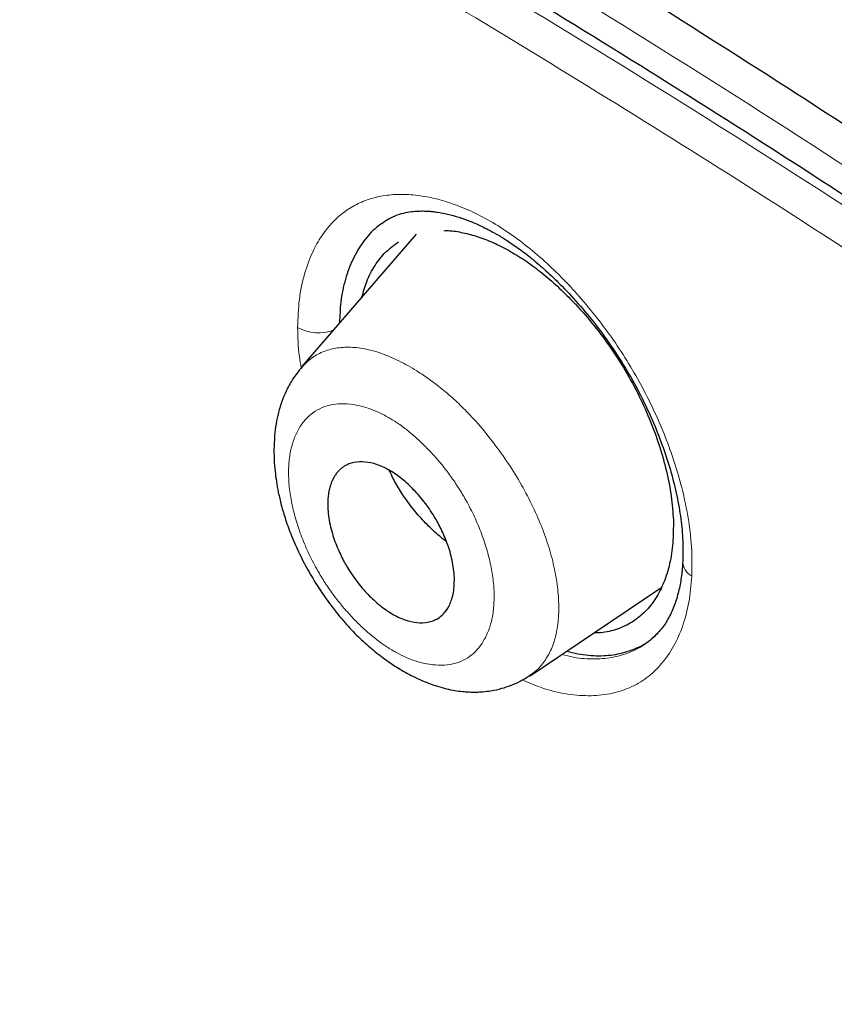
# Model space of a CAD drawing. Header units: millimetres. Extents: x 8 to 830, y 12 to 2106.
# Tile 64 of 256: x 691.43 to 699.73, y 736.4 to 746.43. Entities that reach past the tile are written whole.
import ezdxf

# ---------------------------------------------------------------- set-up
doc = ezdxf.new("R2010")
doc.units = ezdxf.units.MM

msp = doc.modelspace()

# ---------------------------------------------------------------- linework, layer by layer
at = {"color": 7, "linetype": 'Continuous', "lineweight": 30}
for p, q in [((695.47, 744.242), (694.306, 742.891)), ((695.103, 743.993), (695.102, 743.993)), ((695.103, 743.993), (695.102, 743.993)), ((694.304, 742.882), (694.31, 742.888)), ((696.631, 739.742), (697.966, 740.639))]:
    msp.add_line(p, q, dxfattribs=at)
at = {"color": 8, "linetype": 'Continuous', "lineweight": 0}
for centre, radius, start, end in [((694.474, 743.675), 0.44, 241.3459, 291.3668), ((698.36, 740.91), 0.172, 180.5419, 242.4874)]:
    msp.add_arc(centre, radius, start, end, dxfattribs=at)
at = {"color": 7, "linetype": 'Continuous', "lineweight": 30}
for points, knots in [([(734.669, 734.453), (734.494, 734.669), (734.15, 735.094), (733.629, 735.714), (733.12, 736.309), (732.621, 736.877), (732.134, 737.42), (731.659, 737.938), (731.182, 738.45), (730.704, 738.953), (730.227, 739.446), (729.766, 739.914), (729.324, 740.357), (728.864, 740.811), (728.39, 741.273), (727.907, 741.736), (727.455, 742.164), (727.034, 742.558), (726.645, 742.917), (726.29, 743.242), (725.968, 743.534), (725.676, 743.797), (725.421, 744.025), (725.201, 744.22), (725.015, 744.384), (724.855, 744.525), (724.72, 744.644), (724.614, 744.736), (724.535, 744.805), (724.481, 744.852), (724.444, 744.884), (724.416, 744.908), (724.384, 744.937), (724.312, 744.999), (724.191, 745.104), (724.018, 745.254), (723.81, 745.432), (723.569, 745.638), (723.294, 745.872), (722.757, 746.325), (721.96, 746.987), (720.906, 747.843), (719.828, 748.699), (718.808, 749.492), (717.846, 750.224), (716.945, 750.898), (716.024, 751.574), (715.083, 752.251), (714.123, 752.929), (713.144, 753.605), (712.147, 754.279), (711.357, 754.803), (710.778, 755.18), (710.419, 755.413), (710.071, 755.636), (709.744, 755.845), (709.443, 756.036), (709.169, 756.209), (708.92, 756.365), (708.695, 756.505), (708.499, 756.628), (708.329, 756.733), (708.184, 756.822), (708.06, 756.899), (707.957, 756.963), (707.873, 757.014), (707.803, 757.057), (707.722, 757.106), (707.614, 757.172), (707.468, 757.262), (707.287, 757.372), (707.07, 757.504), (706.816, 757.657), (706.526, 757.832), (706.199, 758.028), (705.838, 758.243), (705.441, 758.479), (705.008, 758.734), (704.515, 759.023), (703.976, 759.338), (703.409, 759.668), (702.856, 759.988), (702.32, 760.298), (701.799, 760.597), (701.267, 760.904), (700.723, 761.215), (700.171, 761.529), (699.641, 761.828), (699.147, 762.106), (698.688, 762.362), (698.26, 762.599), (697.842, 762.829), (697.423, 763.058), (696.998, 763.288), (696.516, 763.546), (695.976, 763.832), (695.502, 764.08), (695.142, 764.266), (694.902, 764.389), (694.67, 764.507), (694.465, 764.611), (694.293, 764.697), (694.153, 764.768), (694.033, 764.827), (693.933, 764.877), (693.853, 764.917), (693.785, 764.95), (693.714, 764.985), (693.626, 765.029), (693.512, 765.085), (693.371, 765.154), (693.207, 765.233), (693.031, 765.318), (692.812, 765.424), (692.562, 765.543), (692.287, 765.673), (692.034, 765.791), (691.804, 765.897), (691.598, 765.992), (691.418, 766.074), (691.277, 766.138), (691.166, 766.187), (691.07, 766.231), (690.96, 766.28), (690.829, 766.338), (690.676, 766.406), (690.501, 766.483), (690.199, 766.614), (689.781, 766.793), (689.374, 766.964), (689.09, 767.081), (688.927, 767.147), (688.778, 767.208), (688.649, 767.26), (688.541, 767.303), (688.457, 767.336), (688.389, 767.363), (688.324, 767.389), (688.245, 767.42), (688.149, 767.458), (688.036, 767.502), (687.809, 767.59), (687.491, 767.712), (687.104, 767.857), (686.758, 767.984), (686.442, 768.097), (686.131, 768.207), (685.811, 768.318), (685.473, 768.432), (685.132, 768.545), (684.805, 768.651), (684.503, 768.746), (684.213, 768.835), (683.919, 768.923), (683.608, 769.014), (683.281, 769.106), (683.019, 769.178), (682.826, 769.229), (682.708, 769.26), (682.596, 769.289), (682.485, 769.318), (682.365, 769.348), (682.229, 769.382), (682.081, 769.419), (681.903, 769.461), (681.712, 769.506), (681.515, 769.55), (681.342, 769.588), (681.197, 769.62), (681.076, 769.645), (680.976, 769.665), (680.881, 769.685), (680.778, 769.705), (680.656, 769.729), (680.507, 769.757), (680.333, 769.789), (680.14, 769.823), (679.946, 769.855), (679.73, 769.89), (679.492, 769.925), (679.23, 769.962), (678.97, 769.994), (678.722, 770.023), (678.485, 770.047), (678.247, 770.068), (678.013, 770.085), (677.792, 770.099), (677.587, 770.109), (677.383, 770.117), (677.174, 770.122), (676.955, 770.125), (676.774, 770.124), (676.629, 770.121), (676.529, 770.119), (676.44, 770.116), (676.361, 770.113), (676.282, 770.11), (676.193, 770.105), (676.091, 770.099), (675.943, 770.09), (675.757, 770.075), (675.542, 770.053), (675.338, 770.029), (675.143, 770.002), (674.951, 769.973), (674.759, 769.939), (674.575, 769.903), (674.417, 769.868), (674.288, 769.838), (674.174, 769.81), (674.048, 769.778), (673.912, 769.74), (673.778, 769.701), (673.613, 769.649), (673.416, 769.582), (673.174, 769.492), (672.897, 769.378), (672.68, 769.277), (672.525, 769.2), (672.451, 769.163), (672.358, 769.114), (672.243, 769.052), (672.16, 769.004), (672.115, 768.979)], [0, 0, 0, 0, 0.009169, 0.018067, 0.02665, 0.034921, 0.042906, 0.050616, 0.058058, 0.06594, 0.073503, 0.080747, 0.087675, 0.094289, 0.102254, 0.109715, 0.116678, 0.123144, 0.129118, 0.134507, 0.139424, 0.14387, 0.147846, 0.151054, 0.153874, 0.156308, 0.158356, 0.160018, 0.161108, 0.16193, 0.162485, 0.162778, 0.163191, 0.163958, 0.16606, 0.168676, 0.171804, 0.175445, 0.179597, 0.184254, 0.199731, 0.215545, 0.231702, 0.248211, 0.261426, 0.274917, 0.288713, 0.302817, 0.317229, 0.331946, 0.346964, 0.362277, 0.367737, 0.373233, 0.378571, 0.383533, 0.388119, 0.392259, 0.396038, 0.399455, 0.402511, 0.405019, 0.407218, 0.409108, 0.410689, 0.411962, 0.412928, 0.413903, 0.415642, 0.417874, 0.420636, 0.423929, 0.427835, 0.432291, 0.437297, 0.442851, 0.448953, 0.455601, 0.462797, 0.471734, 0.480515, 0.489034, 0.497295, 0.505309, 0.513081, 0.521929, 0.530437, 0.538605, 0.546431, 0.553302, 0.559885, 0.566245, 0.572701, 0.579292, 0.586019, 0.595106, 0.604433, 0.608163, 0.611929, 0.615672, 0.619037, 0.621549, 0.623744, 0.625624, 0.627186, 0.628433, 0.629411, 0.630371, 0.631748, 0.633541, 0.63575, 0.638377, 0.641249, 0.644024, 0.64871, 0.653052, 0.65705, 0.660702, 0.663981, 0.666828, 0.669241, 0.670697, 0.672099, 0.673837, 0.675927, 0.67837, 0.681164, 0.684278, 0.692862, 0.701201, 0.703925, 0.706613, 0.70905, 0.711145, 0.7129, 0.714315, 0.715198, 0.716205, 0.717489, 0.719051, 0.720889, 0.723005, 0.730099, 0.736449, 0.741994, 0.747131, 0.752084, 0.757353, 0.76303, 0.768894, 0.774379, 0.779422, 0.784055, 0.788966, 0.794248, 0.799799, 0.805545, 0.807651, 0.809659, 0.811568, 0.813385, 0.815385, 0.817713, 0.820364, 0.823021, 0.826849, 0.830253, 0.833232, 0.835851, 0.837812, 0.839535, 0.841046, 0.842788, 0.844916, 0.847406, 0.850608, 0.854064, 0.857562, 0.860865, 0.865493, 0.870182, 0.87484, 0.879361, 0.883494, 0.887593, 0.892135, 0.896125, 0.89963, 0.903236, 0.907268, 0.911045, 0.915147, 0.917167, 0.919058, 0.920698, 0.922086, 0.923406, 0.925056, 0.927016, 0.929046, 0.933299, 0.937294, 0.941021, 0.944613, 0.948187, 0.95172, 0.955348, 0.958514, 0.960531, 0.962617, 0.964885, 0.967585, 0.970207, 0.972362, 0.976719, 0.981066, 0.985597, 0.99175, 0.992733, 0.994011, 0.995649, 0.997645, 1, 1, 1, 1]), ([(745.66, 659.793), (745.764, 660.48), (745.971, 661.845), (745.98, 664.126), (745.839, 666.5), (745.56, 668.959), (745.14, 671.737), (744.556, 674.849), (743.797, 678.294), (742.854, 682.202), (741.733, 686.567), (740.511, 691.367), (739.225, 696.219), (737.786, 701.184), (736.391, 705.441), (735.113, 708.944), (734.037, 711.64), (732.813, 714.414), (731.398, 717.272), (729.843, 720.044), (728.157, 722.696), (726.376, 725.186), (724.413, 727.609), (722.337, 729.916), (720.208, 732.099), (717.695, 734.506), (714.797, 737.084), (711.525, 739.783), (708.262, 742.307), (705.016, 744.673), (701.796, 746.871), (698.615, 748.9), (695.479, 750.78), (692.381, 752.569), (689.295, 754.346), (686.217, 756.051), (683.165, 757.625), (680.16, 759.028), (677.244, 760.204), (675.269, 760.946), (674.312, 761.211), (674.26, 761.225)], [0, 0, 0, 0, 0.023935, 0.047635, 0.071169, 0.094574, 0.117899, 0.148366, 0.178728, 0.20898, 0.250046, 0.291057, 0.332254, 0.37365, 0.415251, 0.436181, 0.457263, 0.478525, 0.500011, 0.521763, 0.540096, 0.558639, 0.577194, 0.595519, 0.613623, 0.631556, 0.658212, 0.684675, 0.711018, 0.737314, 0.763595, 0.789782, 0.815797, 0.841579, 0.86736, 0.893376, 0.919565, 0.94584, 0.972143, 0.998483, 1, 1, 1, 1]), ([(743.45, 659.754), (743.536, 660.303), (743.706, 661.399), (743.755, 663.206), (743.693, 665.094), (743.525, 667.057), (743.274, 669.076), (742.895, 671.534), (742.343, 674.457), (741.591, 677.86), (740.714, 681.472), (739.73, 685.281), (738.696, 689.26), (737.633, 693.26), (736.493, 697.313), (735.227, 701.441), (734.03, 704.96), (732.964, 707.832), (732.094, 710.019), (731.136, 712.244), (730.074, 714.508), (728.887, 716.81), (727.667, 718.948), (726.439, 720.901), (725.24, 722.656), (723.945, 724.39), (722.408, 726.273), (720.622, 728.271), (718.603, 730.357), (716.402, 732.483), (714.029, 734.631), (711.494, 736.787), (708.95, 738.833), (706.405, 740.778), (703.657, 742.781), (700.714, 744.8), (697.589, 746.803), (694.493, 748.666), (691.419, 750.443), (688.356, 752.204), (685.314, 753.882), (682.312, 755.424), (679.564, 756.692), (677.073, 757.715), (674.829, 758.533), (672.65, 759.212), (670.55, 759.73), (668.662, 760.044), (666.993, 760.153), (665.547, 760.068), (664.361, 759.784), (663.429, 759.327), (662.726, 758.745), (662.156, 758.011), (661.664, 757.051), (661.286, 755.835), (661.05, 754.356), (660.959, 752.757), (660.986, 751.069), (661.11, 749.313), (661.377, 746.902), (661.862, 743.795), (662.626, 739.955), (663.522, 736.044), (664.503, 732.091), (665.516, 728.124), (666.494, 724.364), (667.481, 720.778), (668.494, 717.36), (669.615, 713.883), (670.712, 710.777), (671.749, 708.066), (672.685, 705.768), (673.71, 703.433), (674.823, 701.061), (675.666, 699.448), (676.088, 698.641)], [0, 0, 0, 0, 0.011709, 0.0234, 0.035079, 0.046745, 0.058401, 0.070053, 0.08835, 0.106637, 0.124908, 0.145647, 0.166375, 0.187119, 0.207887, 0.228673, 0.249479, 0.259892, 0.270315, 0.28075, 0.291198, 0.301658, 0.31213, 0.319994, 0.327864, 0.335737, 0.343609, 0.354092, 0.364563, 0.37502, 0.38755, 0.400066, 0.41258, 0.425091, 0.437599, 0.45323, 0.468841, 0.484431, 0.499999, 0.515569, 0.531166, 0.546782, 0.562408, 0.574915, 0.587424, 0.599934, 0.612454, 0.624987, 0.635443, 0.645912, 0.656393, 0.664263, 0.672136, 0.680006, 0.687871, 0.698343, 0.708803, 0.71925, 0.729685, 0.740108, 0.750521, 0.771326, 0.792113, 0.81288, 0.833624, 0.854353, 0.875091, 0.892532, 0.909986, 0.927451, 0.944927, 0.955919, 0.966921, 0.977933, 0.988958, 1, 1, 1, 1]), ([(743.45, 659.754), (743.536, 660.303), (743.706, 661.399), (743.755, 663.206), (743.693, 665.094), (743.525, 667.057), (743.274, 669.076), (742.895, 671.534), (742.343, 674.457), (741.591, 677.86), (740.714, 681.472), (739.73, 685.281), (738.696, 689.26), (737.633, 693.26), (736.493, 697.313), (735.227, 701.441), (734.03, 704.96), (732.964, 707.832), (732.094, 710.019), (731.136, 712.244), (730.074, 714.508), (728.887, 716.81), (727.667, 718.948), (726.439, 720.901), (725.24, 722.656), (723.945, 724.39), (722.408, 726.273), (720.622, 728.271), (718.603, 730.357), (716.402, 732.483), (714.029, 734.631), (711.494, 736.787), (708.95, 738.833), (706.405, 740.778), (703.657, 742.781), (700.714, 744.8), (697.589, 746.803), (694.493, 748.666), (691.419, 750.443), (688.356, 752.204), (685.314, 753.882), (682.312, 755.424), (679.564, 756.692), (677.073, 757.715), (674.829, 758.533), (672.65, 759.212), (670.55, 759.73), (668.662, 760.044), (666.993, 760.153), (665.547, 760.068), (664.361, 759.784), (663.429, 759.327), (662.726, 758.745), (662.156, 758.011), (661.664, 757.051), (661.286, 755.835), (661.05, 754.356), (660.959, 752.757), (660.986, 751.069), (661.11, 749.313), (661.377, 746.902), (661.862, 743.795), (662.626, 739.955), (663.522, 736.044), (664.503, 732.091), (665.516, 728.124), (666.494, 724.364), (667.481, 720.778), (668.494, 717.36), (669.615, 713.883), (670.712, 710.777), (671.749, 708.066), (672.685, 705.768), (673.71, 703.433), (674.823, 701.061), (675.666, 699.448), (676.088, 698.641)], [0, 0, 0, 0, 0.011709, 0.0234, 0.035079, 0.046745, 0.058401, 0.070053, 0.08835, 0.106637, 0.124908, 0.145647, 0.166375, 0.187119, 0.207887, 0.228673, 0.249479, 0.259892, 0.270315, 0.28075, 0.291198, 0.301658, 0.31213, 0.319994, 0.327864, 0.335737, 0.343609, 0.354092, 0.364563, 0.37502, 0.38755, 0.400066, 0.41258, 0.425091, 0.437599, 0.45323, 0.468841, 0.484431, 0.499999, 0.515569, 0.531166, 0.546782, 0.562408, 0.574915, 0.587424, 0.599934, 0.612454, 0.624987, 0.635443, 0.645912, 0.656393, 0.664263, 0.672136, 0.680006, 0.687871, 0.698343, 0.708803, 0.71925, 0.729685, 0.740108, 0.750521, 0.771326, 0.792113, 0.81288, 0.833624, 0.854353, 0.875091, 0.892532, 0.909986, 0.927451, 0.944927, 0.955919, 0.966921, 0.977933, 0.988958, 1, 1, 1, 1]), ([(742.571, 660.024), (742.702, 660.656), (742.964, 661.919), (743.037, 664.065), (742.952, 666.326), (742.716, 668.694), (742.334, 671.384), (741.782, 674.409), (741.053, 677.773), (740.132, 681.615), (739.022, 685.93), (737.808, 690.683), (736.538, 695.476), (735.118, 700.36), (733.745, 704.541), (732.485, 707.966), (731.426, 710.584), (730.23, 713.25), (728.864, 715.969), (727.38, 718.581), (725.796, 721.051), (724.143, 723.35), (722.332, 725.59), (720.407, 727.748), (718.409, 729.809), (716.02, 732.109), (713.243, 734.595), (710.095, 737.206), (706.949, 739.656), (703.805, 741.957), (700.673, 744.106), (697.565, 746.096), (694.484, 747.945), (692.448, 749.121), (691.43, 749.71)], [0, 0, 0, 0, 0.027961, 0.055896, 0.083926, 0.111994, 0.13998, 0.176562, 0.213145, 0.249758, 0.299733, 0.349715, 0.399667, 0.449587, 0.499558, 0.524633, 0.549704, 0.574672, 0.599627, 0.624766, 0.645672, 0.666497, 0.687479, 0.708392, 0.729201, 0.750078, 0.781476, 0.812638, 0.843742, 0.874921, 0.906237, 0.937548, 0.968776, 1, 1, 1, 1]), ([(695.167, 744.383), (695.196, 744.399), (695.252, 744.43), (695.339, 744.457), (695.419, 744.471), (695.49, 744.477), (695.55, 744.477), (695.599, 744.475), (695.644, 744.47), (695.706, 744.463), (695.793, 744.446), (695.903, 744.416), (696.007, 744.379), (696.09, 744.344), (696.16, 744.311), (696.23, 744.275), (696.315, 744.228), (696.417, 744.164), (696.536, 744.081), (696.67, 743.977), (696.813, 743.852), (696.974, 743.696), (697.147, 743.509), (697.325, 743.29), (697.49, 743.058), (697.642, 742.817), (697.776, 742.569), (697.892, 742.319), (697.99, 742.067), (698.07, 741.818), (698.13, 741.575), (698.171, 741.34), (698.192, 741.115), (698.19, 740.977), (698.188, 740.908)], [0, 0, 0, 0, 0.036531, 0.068581, 0.096156, 0.119207, 0.137682, 0.151534, 0.163123, 0.175414, 0.202128, 0.231652, 0.258176, 0.277718, 0.291191, 0.306547, 0.325576, 0.348295, 0.374737, 0.404944, 0.438257, 0.471879, 0.51667, 0.561353, 0.605845, 0.650084, 0.694073, 0.737932, 0.781722, 0.825544, 0.869348, 0.913063, 0.956627, 1, 1, 1, 1]), ([(695.167, 744.383), (695.196, 744.399), (695.252, 744.43), (695.339, 744.457), (695.419, 744.471), (695.49, 744.477), (695.55, 744.477), (695.599, 744.475), (695.644, 744.47), (695.706, 744.463), (695.793, 744.446), (695.903, 744.416), (696.007, 744.379), (696.09, 744.344), (696.16, 744.311), (696.23, 744.275), (696.315, 744.228), (696.417, 744.164), (696.536, 744.081), (696.67, 743.977), (696.813, 743.852), (696.974, 743.696), (697.147, 743.509), (697.325, 743.29), (697.49, 743.058), (697.642, 742.817), (697.776, 742.569), (697.892, 742.319), (697.99, 742.067), (698.07, 741.818), (698.13, 741.575), (698.171, 741.34), (698.192, 741.115), (698.19, 740.977), (698.188, 740.908)], [0, 0, 0, 0, 0.036531, 0.068581, 0.096156, 0.119207, 0.137682, 0.151534, 0.163123, 0.175414, 0.202128, 0.231652, 0.258176, 0.277718, 0.291191, 0.306547, 0.325576, 0.348295, 0.374737, 0.404944, 0.438257, 0.471879, 0.51667, 0.561353, 0.605845, 0.650084, 0.694073, 0.737932, 0.781722, 0.825544, 0.869348, 0.913063, 0.956627, 1, 1, 1, 1]), ([(695.204, 744.401), (695.156, 744.373), (695.055, 744.311), (694.93, 744.169), (694.823, 743.993), (694.746, 743.785), (694.698, 743.567), (694.693, 743.408), (694.69, 743.337)], [0, 0, 0, 0, 0.152193, 0.327616, 0.503723, 0.679975, 0.855818, 1, 1, 1, 1]), ([(695.204, 744.401), (695.156, 744.373), (695.055, 744.311), (694.93, 744.169), (694.823, 743.993), (694.746, 743.785), (694.698, 743.567), (694.693, 743.408), (694.69, 743.337)], [0, 0, 0, 0, 0.152193, 0.327616, 0.503723, 0.679975, 0.855818, 1, 1, 1, 1]), ([(695.753, 744.276), (695.769, 744.277), (695.831, 744.279), (695.948, 744.257), (696.101, 744.218), (696.258, 744.156), (696.417, 744.076), (696.577, 743.978), (696.736, 743.862), (696.892, 743.729), (697.062, 743.565), (697.241, 743.367), (697.422, 743.133), (697.585, 742.885), (697.729, 742.626), (697.851, 742.36), (697.95, 742.092), (698.025, 741.827), (698.076, 741.568), (698.086, 741.407), (698.092, 741.326)], [0, 0, 0, 0, 0.01646, 0.066196, 0.115212, 0.164056, 0.213284, 0.262371, 0.311166, 0.36022, 0.410065, 0.476053, 0.541225, 0.606738, 0.671547, 0.736727, 0.803365, 0.869059, 0.93425, 1, 1, 1, 1]), ([(695.753, 744.276), (695.769, 744.277), (695.831, 744.279), (695.948, 744.257), (696.101, 744.218), (696.258, 744.156), (696.417, 744.076), (696.577, 743.978), (696.736, 743.862), (696.892, 743.729), (697.062, 743.565), (697.241, 743.367), (697.422, 743.133), (697.585, 742.885), (697.729, 742.626), (697.851, 742.36), (697.95, 742.092), (698.025, 741.827), (698.076, 741.568), (698.086, 741.407), (698.092, 741.326)], [0, 0, 0, 0, 0.01646, 0.066196, 0.115212, 0.164056, 0.213284, 0.262371, 0.311166, 0.36022, 0.410065, 0.476053, 0.541225, 0.606738, 0.671547, 0.736727, 0.803365, 0.869059, 0.93425, 1, 1, 1, 1]), ([(694.918, 743.601), (694.933, 743.654), (694.966, 743.772), (695.048, 743.925), (695.155, 744.064), (695.245, 744.13), (695.29, 744.162)], [0, 0, 0, 0, 0.214905, 0.479736, 0.740453, 1, 1, 1, 1]), ([(694.918, 743.601), (694.933, 743.654), (694.966, 743.772), (695.048, 743.925), (695.155, 744.064), (695.245, 744.13), (695.29, 744.162)], [0, 0, 0, 0, 0.214905, 0.479736, 0.740453, 1, 1, 1, 1]), ([(694.304, 742.885), (694.272, 742.845), (694.213, 742.771), (694.148, 742.651), (694.105, 742.546), (694.072, 742.443), (694.047, 742.337), (694.029, 742.214), (694.021, 742.083), (694.022, 741.951), (694.031, 741.83), (694.046, 741.719), (694.066, 741.605), (694.097, 741.475), (694.14, 741.327), (694.202, 741.16), (694.281, 740.981), (694.375, 740.802), (694.478, 740.634), (694.594, 740.467), (694.721, 740.307), (694.859, 740.158), (694.996, 740.032), (695.133, 739.923), (695.274, 739.827), (695.427, 739.739), (695.598, 739.662), (695.775, 739.607), (695.91, 739.584), (696, 739.577), (696.051, 739.576), (696.1, 739.576), (696.161, 739.58), (696.243, 739.59), (696.338, 739.611), (696.438, 739.644), (696.535, 739.687), (696.598, 739.726), (696.631, 739.747)], [0, 0, 0, 0, 0.035466, 0.065369, 0.089729, 0.108569, 0.133318, 0.158922, 0.188231, 0.216275, 0.240347, 0.260898, 0.283209, 0.309027, 0.338335, 0.371233, 0.407831, 0.445112, 0.480298, 0.513344, 0.554044, 0.590958, 0.625021, 0.658408, 0.691277, 0.725721, 0.764587, 0.805514, 0.842234, 0.854624, 0.865883, 0.876017, 0.886688, 0.904098, 0.928845, 0.949401, 0.973146, 1, 1, 1, 1]), ([(695.86, 740.742), (695.86, 740.711), (695.86, 740.652), (695.849, 740.574), (695.831, 740.509), (695.801, 740.439), (695.756, 740.376), (695.706, 740.334), (695.669, 740.314), (695.644, 740.303), (695.618, 740.295), (695.566, 740.282), (695.482, 740.279), (695.363, 740.305), (695.24, 740.36), (695.116, 740.443), (694.994, 740.552), (694.876, 740.685), (694.793, 740.805), (694.739, 740.899), (694.705, 740.964), (694.673, 741.035), (694.642, 741.112), (694.615, 741.195), (694.592, 741.282), (694.576, 741.373), (694.569, 741.457), (694.569, 741.53), (694.575, 741.587), (694.584, 741.638), (694.596, 741.679), (694.61, 741.717), (694.625, 741.751), (694.644, 741.783), (694.665, 741.812), (694.688, 741.837), (694.712, 741.859), (694.744, 741.881), (694.785, 741.901), (694.854, 741.921), (694.947, 741.925), (695.066, 741.899), (695.189, 741.845), (695.313, 741.761), (695.436, 741.652), (695.554, 741.518), (695.637, 741.398), (695.692, 741.302), (695.726, 741.236), (695.759, 741.164), (695.801, 741.057), (695.834, 740.944), (695.854, 740.829), (695.858, 740.772), (695.86, 740.742)], [0, 0, 0, 0, 0.020526, 0.039689, 0.057371, 0.073659, 0.102297, 0.125311, 0.133716, 0.142077, 0.150358, 0.158524, 0.190269, 0.220869, 0.25027, 0.280175, 0.311013, 0.342571, 0.375164, 0.386809, 0.399612, 0.413638, 0.428719, 0.44487, 0.462256, 0.480732, 0.500228, 0.515992, 0.529646, 0.541099, 0.554293, 0.562754, 0.573971, 0.58485, 0.595374, 0.605603, 0.615566, 0.625277, 0.641855, 0.658054, 0.689833, 0.720446, 0.750213, 0.780068, 0.8109, 0.842606, 0.875081, 0.887287, 0.900507, 0.914623, 0.929688, 0.962917, 0.980912, 1, 1, 1, 1]), ([(695.78, 741.107), (695.751, 741.13), (695.679, 741.187), (695.566, 741.296), (695.448, 741.429), (695.344, 741.569), (695.257, 741.706), (695.217, 741.793), (695.197, 741.834)], [0, 0, 0, 0, 0.121026, 0.300204, 0.478219, 0.657354, 0.835451, 1, 1, 1, 1]), ([(698.092, 741.326), (698.092, 741.248), (698.092, 741.092), (698.058, 740.881), (697.999, 740.69), (697.915, 740.525), (697.806, 740.389), (697.675, 740.284), (697.522, 740.213), (697.391, 740.179), (697.306, 740.18), (697.284, 740.18)], [0, 0, 0, 0, 0.119466, 0.238863, 0.360205, 0.481093, 0.600133, 0.719349, 0.83865, 0.957679, 1, 1, 1, 1]), ([(698.092, 741.326), (698.092, 741.248), (698.092, 741.092), (698.058, 740.881), (697.999, 740.69), (697.915, 740.525), (697.806, 740.389), (697.675, 740.284), (697.522, 740.213), (697.391, 740.179), (697.306, 740.18), (697.284, 740.18)], [0, 0, 0, 0, 0.119466, 0.238863, 0.360205, 0.481093, 0.600133, 0.719349, 0.83865, 0.957679, 1, 1, 1, 1]), ([(698.188, 740.908), (698.184, 740.859), (698.177, 740.756), (698.15, 740.614), (698.111, 740.475), (698.055, 740.346), (697.983, 740.226), (697.919, 740.163), (697.887, 740.13)], [0, 0, 0, 0, 0.1423447, 0.2946344, 0.4566612, 0.6282484, 0.8093237, 1, 1, 1, 1]), ([(698.188, 740.908), (698.184, 740.859), (698.177, 740.756), (698.15, 740.614), (698.111, 740.475), (698.055, 740.346), (697.983, 740.226), (697.919, 740.163), (697.887, 740.13)], [0, 0, 0, 0, 0.1423447, 0.2946344, 0.4566612, 0.6282484, 0.8093237, 1, 1, 1, 1]), ([(697.005, 739.993), (697.043, 739.983), (697.156, 739.955), (697.333, 739.941), (697.531, 739.957), (697.707, 740.016), (697.825, 740.075), (697.876, 740.124), (697.882, 740.13)], [0, 0, 0, 0, 0.111198, 0.32689, 0.540106, 0.754353, 0.967452, 1, 1, 1, 1]), ([(697.005, 739.993), (697.043, 739.983), (697.156, 739.955), (697.333, 739.941), (697.531, 739.957), (697.707, 740.016), (697.825, 740.075), (697.876, 740.124), (697.882, 740.13)], [0, 0, 0, 0, 0.111198, 0.32689, 0.540106, 0.754353, 0.967452, 1, 1, 1, 1])]:
    msp.add_open_spline(points, degree=3, knots=knots, dxfattribs=at)
at = {"color": 8, "linetype": 'Continuous', "lineweight": 0}
for points, knots in [([(684.221, 766.667), (684.577, 766.537), (685.5, 766.199), (687.023, 765.574), (688.783, 764.801), (690.57, 763.958), (692.367, 763.058), (694.17, 762.108), (695.974, 761.121), (697.785, 760.1), (699.61, 759.051), (701.446, 757.986), (703.295, 756.893), (705.15, 755.766), (707.015, 754.594), (708.877, 753.378), (710.738, 752.115), (712.594, 750.804), (714.454, 749.437), (716.166, 748.131), (717.726, 746.901), (719.135, 745.759), (720.542, 744.584), (721.944, 743.376), (723.339, 742.133), (724.611, 740.962), (725.759, 739.87), (726.785, 738.867), (727.8, 737.842), (728.803, 736.795), (729.79, 735.727), (730.759, 734.638), (731.708, 733.532), (732.318, 732.78), (732.622, 732.404)], [0, 0, 0, 0, 0.023776, 0.061633, 0.099491, 0.13735, 0.17521, 0.212393, 0.249579, 0.286762, 0.323947, 0.361807, 0.399667, 0.437529, 0.475387, 0.513247, 0.550431, 0.587612, 0.624796, 0.661979, 0.690147, 0.718317, 0.746488, 0.774656, 0.802824, 0.830992, 0.852119, 0.873245, 0.894373, 0.915499, 0.936624, 0.95775, 0.978876, 1, 1, 1, 1]), ([(684.221, 766.667), (684.577, 766.537), (685.5, 766.199), (687.023, 765.574), (688.783, 764.801), (690.57, 763.958), (692.367, 763.058), (694.17, 762.108), (695.974, 761.121), (697.785, 760.1), (699.61, 759.051), (701.446, 757.986), (703.295, 756.893), (705.15, 755.766), (707.015, 754.594), (708.877, 753.378), (710.738, 752.115), (712.594, 750.804), (714.454, 749.437), (716.166, 748.131), (717.726, 746.901), (719.135, 745.759), (720.542, 744.584), (721.944, 743.376), (723.339, 742.133), (724.611, 740.962), (725.759, 739.87), (726.785, 738.867), (727.8, 737.842), (728.803, 736.795), (729.79, 735.727), (730.759, 734.638), (731.708, 733.532), (732.318, 732.78), (732.622, 732.404)], [0, 0, 0, 0, 0.023776, 0.061633, 0.099491, 0.13735, 0.17521, 0.212393, 0.249579, 0.286762, 0.323947, 0.361807, 0.399667, 0.437529, 0.475387, 0.513247, 0.550431, 0.587612, 0.624796, 0.661979, 0.690147, 0.718317, 0.746488, 0.774656, 0.802824, 0.830992, 0.852119, 0.873245, 0.894373, 0.915499, 0.936624, 0.95775, 0.978876, 1, 1, 1, 1]), ([(691.438, 749.168), (690.433, 749.746), (688.423, 750.902), (685.442, 752.556), (682.506, 754.067), (679.82, 755.313), (677.381, 756.322), (675.179, 757.129), (673.043, 757.802), (670.989, 758.317), (669.147, 758.625), (667.518, 758.734), (666.111, 758.648), (664.859, 758.34), (663.805, 757.761), (662.983, 756.891), (662.382, 755.775), (661.985, 754.461), (661.759, 752.992), (661.677, 751.404), (661.71, 749.73), (661.839, 747.989), (662.116, 745.584), (662.614, 742.469), (663.321, 738.929), (663.864, 736.621), (664.098, 735.624)], [0, 0, 0, 0, 0.050601, 0.101096, 0.151486, 0.201884, 0.242364, 0.282999, 0.323672, 0.364183, 0.404677, 0.438641, 0.472613, 0.506371, 0.540085, 0.57417, 0.608221, 0.642165, 0.676186, 0.710189, 0.744049, 0.777825, 0.811587, 0.879744, 0.948029, 1, 1, 1, 1]), ([(691.438, 749.168), (690.433, 749.746), (688.423, 750.902), (685.442, 752.556), (682.506, 754.067), (679.82, 755.313), (677.381, 756.322), (675.179, 757.129), (673.043, 757.802), (670.989, 758.317), (669.147, 758.625), (667.518, 758.734), (666.111, 758.648), (664.859, 758.34), (663.805, 757.761), (662.983, 756.891), (662.382, 755.775), (661.985, 754.461), (661.759, 752.992), (661.677, 751.404), (661.71, 749.73), (661.839, 747.989), (662.116, 745.584), (662.614, 742.469), (663.321, 738.929), (663.864, 736.621), (664.098, 735.624)], [0, 0, 0, 0, 0.050601, 0.101096, 0.151486, 0.201884, 0.242364, 0.282999, 0.323672, 0.364183, 0.404677, 0.438641, 0.472613, 0.506371, 0.540085, 0.57417, 0.608221, 0.642165, 0.676186, 0.710189, 0.744049, 0.777825, 0.811587, 0.879744, 0.948029, 1, 1, 1, 1]), ([(691.426, 750.019), (692.789, 749.23), (695.507, 747.658), (699.622, 745.116), (703.422, 742.536), (706.901, 739.991), (710.058, 737.534), (713.23, 734.903), (716.035, 732.391), (718.45, 730.065), (720.475, 727.978), (722.427, 725.797), (724.259, 723.53), (725.941, 721.208), (727.558, 718.711), (729.071, 716.07), (730.464, 713.319), (731.686, 710.62), (732.768, 707.973), (734.049, 704.52), (735.442, 700.313), (736.879, 695.4), (738.162, 690.579), (739.385, 685.797), (740.581, 681.137), (741.638, 676.658), (742.498, 672.408), (743.028, 668.889), (743.294, 666.061), (743.367, 663.87), (743.293, 661.779), (743.042, 660.54), (742.916, 659.918)], [0, 0, 0, 0, 0.041621, 0.083027, 0.124254, 0.155187, 0.186259, 0.217684, 0.249258, 0.270278, 0.291311, 0.312423, 0.333508, 0.354515, 0.375614, 0.400882, 0.426039, 0.451271, 0.476543, 0.501735, 0.551843, 0.601883, 0.651941, 0.702019, 0.752119, 0.798831, 0.845298, 0.891449, 0.918531, 0.94558, 0.97268, 1, 1, 1, 1]), ([(691.594, 749.498), (692.938, 748.719), (695.625, 747.162), (699.708, 744.651), (703.498, 742.096), (706.974, 739.56), (710.12, 737.12), (713.261, 734.523), (716.031, 732.052), (718.419, 729.761), (720.421, 727.701), (722.345, 725.551), (724.153, 723.307), (725.799, 720.998), (727.375, 718.514), (728.843, 715.893), (730.189, 713.168), (731.363, 710.503), (732.399, 707.9), (733.672, 704.377), (735.086, 699.987), (736.561, 694.792), (737.882, 689.697), (739.18, 684.639), (740.454, 679.614), (741.564, 674.691), (742.285, 670.597), (742.677, 667.303), (742.813, 664.767), (742.766, 662.353), (742.465, 660.947), (742.314, 660.241)], [0, 0, 0, 0, 0.041423, 0.082782, 0.124134, 0.155297, 0.186603, 0.217844, 0.249056, 0.270029, 0.291034, 0.311941, 0.332858, 0.353998, 0.375089, 0.400281, 0.425487, 0.450587, 0.47556, 0.500487, 0.55394, 0.60745, 0.660879, 0.714259, 0.767673, 0.821184, 0.87479, 0.906052, 0.937244, 0.968478, 1, 1, 1, 1]), ([(691.594, 749.498), (692.938, 748.719), (695.625, 747.162), (699.708, 744.651), (703.498, 742.096), (706.974, 739.56), (710.12, 737.12), (713.261, 734.523), (716.031, 732.052), (718.419, 729.761), (720.421, 727.701), (722.345, 725.551), (724.153, 723.307), (725.799, 720.998), (727.375, 718.514), (728.843, 715.893), (730.189, 713.168), (731.363, 710.503), (732.399, 707.9), (733.672, 704.377), (735.086, 699.987), (736.561, 694.792), (737.882, 689.697), (739.18, 684.639), (740.454, 679.614), (741.564, 674.691), (742.285, 670.597), (742.677, 667.303), (742.813, 664.767), (742.766, 662.353), (742.465, 660.947), (742.314, 660.241)], [0, 0, 0, 0, 0.041423, 0.082782, 0.124134, 0.155297, 0.186603, 0.217844, 0.249056, 0.270029, 0.291034, 0.311941, 0.332858, 0.353998, 0.375089, 0.400281, 0.425487, 0.450587, 0.47556, 0.500487, 0.55394, 0.60745, 0.660879, 0.714259, 0.767673, 0.821184, 0.87479, 0.906052, 0.937244, 0.968478, 1, 1, 1, 1]), ([(741.95, 660.218), (742.077, 660.775), (742.329, 661.886), (742.436, 663.758), (742.41, 665.721), (742.253, 667.777), (741.936, 670.378), (741.403, 673.56), (740.607, 677.344), (739.685, 681.207), (738.686, 685.12), (737.677, 689.052), (736.658, 693.004), (735.567, 697.006), (734.36, 701.078), (733.219, 704.546), (732.201, 707.369), (731.364, 709.519), (730.437, 711.71), (729.406, 713.941), (728.248, 716.208), (727.054, 718.312), (725.85, 720.234), (724.673, 721.959), (723.403, 723.658), (721.904, 725.495), (720.156, 727.448), (718.17, 729.493), (716, 731.577), (713.664, 733.681), (711.169, 735.793), (708.661, 737.8), (706.154, 739.712), (703.454, 741.67), (700.567, 743.64), (697.501, 745.594), (694.458, 747.418), (692.446, 748.584), (691.438, 749.168)], [0, 0, 0, 0, 0.025187, 0.050179, 0.075123, 0.100094, 0.125136, 0.166903, 0.208626, 0.250313, 0.291969, 0.333625, 0.37529, 0.416998, 0.458703, 0.500331, 0.521117, 0.541911, 0.562756, 0.58369, 0.604635, 0.625533, 0.64124, 0.657021, 0.672697, 0.688253, 0.709036, 0.729951, 0.750861, 0.775791, 0.800731, 0.825772, 0.850789, 0.87571, 0.906738, 0.93776, 0.968848, 1, 1, 1, 1]), ([(741.95, 660.218), (742.077, 660.775), (742.329, 661.886), (742.436, 663.758), (742.41, 665.721), (742.253, 667.777), (741.936, 670.378), (741.403, 673.56), (740.607, 677.344), (739.685, 681.207), (738.686, 685.12), (737.677, 689.052), (736.658, 693.004), (735.567, 697.006), (734.36, 701.078), (733.219, 704.546), (732.201, 707.369), (731.364, 709.519), (730.437, 711.71), (729.406, 713.941), (728.248, 716.208), (727.054, 718.312), (725.85, 720.234), (724.673, 721.959), (723.403, 723.658), (721.904, 725.495), (720.156, 727.448), (718.17, 729.493), (716, 731.577), (713.664, 733.681), (711.169, 735.793), (708.661, 737.8), (706.154, 739.712), (703.454, 741.67), (700.567, 743.64), (697.501, 745.594), (694.458, 747.418), (692.446, 748.584), (691.438, 749.168)], [0, 0, 0, 0, 0.025187, 0.050179, 0.075123, 0.100094, 0.125136, 0.166903, 0.208626, 0.250313, 0.291969, 0.333625, 0.37529, 0.416998, 0.458703, 0.500331, 0.521117, 0.541911, 0.562756, 0.58369, 0.604635, 0.625533, 0.64124, 0.657021, 0.672697, 0.688253, 0.709036, 0.729951, 0.750861, 0.775791, 0.800731, 0.825772, 0.850789, 0.87571, 0.906738, 0.93776, 0.968848, 1, 1, 1, 1]), ([(694.263, 743.289), (694.266, 743.386), (694.273, 743.58), (694.328, 743.84), (694.407, 744.052), (694.502, 744.221), (694.605, 744.352), (694.724, 744.462), (694.859, 744.547), (695.009, 744.607), (695.173, 744.641), (695.348, 744.65), (695.532, 744.633), (695.725, 744.591), (695.922, 744.524), (696.124, 744.433), (696.327, 744.316), (696.53, 744.175), (696.73, 744.013), (696.925, 743.831), (697.113, 743.632), (697.293, 743.419), (697.462, 743.192), (697.62, 742.956), (697.762, 742.711), (697.889, 742.46), (698, 742.207), (698.093, 741.953), (698.178, 741.672), (698.244, 741.37), (698.285, 741.051), (698.282, 740.856), (698.28, 740.758)], [0, 0, 0, 0, 0.041601, 0.083307, 0.125072, 0.156397, 0.187676, 0.218887, 0.250029, 0.28116, 0.312338, 0.343562, 0.374816, 0.406078, 0.437331, 0.468573, 0.499831, 0.531099, 0.562368, 0.593661, 0.624977, 0.656299, 0.687606, 0.718884, 0.750135, 0.78136, 0.812573, 0.843797, 0.875037, 0.916692, 0.958344, 1, 1, 1, 1]), ([(694.263, 743.289), (694.266, 743.386), (694.273, 743.58), (694.328, 743.84), (694.407, 744.052), (694.502, 744.221), (694.605, 744.352), (694.724, 744.462), (694.859, 744.547), (695.009, 744.607), (695.173, 744.641), (695.348, 744.65), (695.532, 744.633), (695.725, 744.591), (695.922, 744.524), (696.124, 744.433), (696.327, 744.316), (696.53, 744.175), (696.73, 744.013), (696.925, 743.831), (697.113, 743.632), (697.293, 743.419), (697.462, 743.192), (697.62, 742.956), (697.762, 742.711), (697.889, 742.46), (698, 742.207), (698.093, 741.953), (698.178, 741.672), (698.244, 741.37), (698.285, 741.051), (698.282, 740.856), (698.28, 740.758)], [0, 0, 0, 0, 0.041601, 0.083307, 0.125072, 0.156397, 0.187676, 0.218887, 0.250029, 0.28116, 0.312338, 0.343562, 0.374816, 0.406078, 0.437331, 0.468573, 0.499831, 0.531099, 0.562368, 0.593661, 0.624977, 0.656299, 0.687606, 0.718884, 0.750135, 0.78136, 0.812573, 0.843797, 0.875037, 0.916692, 0.958344, 1, 1, 1, 1]), ([(694.299, 742.879), (694.292, 742.918), (694.268, 743.06), (694.265, 743.192), (694.263, 743.289)], [0, 0, 0, 0, 0.27146, 1, 1, 1, 1]), ([(694.299, 742.879), (694.292, 742.918), (694.268, 743.06), (694.265, 743.192), (694.263, 743.289)], [0, 0, 0, 0, 0.27146, 1, 1, 1, 1]), ([(694.31, 742.888), (694.334, 742.915), (694.39, 742.975), (694.5, 743.038), (694.632, 743.081), (694.781, 743.094), (694.942, 743.078), (695.114, 743.031), (695.294, 742.954), (695.463, 742.86), (695.617, 742.756), (695.754, 742.65), (695.888, 742.532), (696.033, 742.387), (696.185, 742.214), (696.34, 742.01), (696.482, 741.796), (696.608, 741.575), (696.715, 741.35), (696.802, 741.126), (696.866, 740.908), (696.907, 740.697), (696.927, 740.497), (696.923, 740.311), (696.896, 740.143), (696.845, 739.995), (696.77, 739.873), (696.697, 739.79), (696.642, 739.758), (696.627, 739.749)], [0, 0, 0, 0, 0.031278, 0.07101, 0.110644, 0.150135, 0.189532, 0.229159, 0.269011, 0.308952, 0.338875, 0.368692, 0.398358, 0.427906, 0.467412, 0.50708, 0.546852, 0.586649, 0.626415, 0.666141, 0.705825, 0.745508, 0.7852, 0.824892, 0.864592, 0.90435, 0.944252, 0.984293, 1, 1, 1, 1]), ([(694.17, 741.835), (694.171, 741.784), (694.172, 741.682), (694.198, 741.517), (694.238, 741.347), (694.296, 741.174), (694.368, 741), (694.448, 740.844), (694.53, 740.706), (694.611, 740.587), (694.699, 740.472), (694.793, 740.364), (694.891, 740.263), (694.991, 740.171), (695.094, 740.089), (695.197, 740.019), (695.3, 739.96), (695.403, 739.913), (695.505, 739.879), (695.615, 739.855), (695.73, 739.847), (695.846, 739.86), (695.952, 739.896), (696.043, 739.955), (696.12, 740.034), (696.182, 740.134), (696.228, 740.25), (696.257, 740.381), (696.268, 740.526), (696.262, 740.681), (696.238, 740.845), (696.197, 741.015), (696.139, 741.189), (696.067, 741.362), (695.987, 741.519), (695.904, 741.657), (695.823, 741.777), (695.735, 741.891), (695.642, 741.999), (695.545, 742.099), (695.445, 742.191), (695.343, 742.274), (695.239, 742.345), (695.136, 742.404), (695.033, 742.451), (694.932, 742.485), (694.822, 742.509), (694.706, 742.517), (694.59, 742.503), (694.486, 742.467), (694.394, 742.408), (694.317, 742.328), (694.255, 742.229), (694.209, 742.112), (694.178, 741.981), (694.173, 741.884), (694.17, 741.835)], [0, 0, 0, 0, 0.020679, 0.041596, 0.062399, 0.083258, 0.104226, 0.124858, 0.140483, 0.155993, 0.17155, 0.187312, 0.2032, 0.218813, 0.234306, 0.249834, 0.265323, 0.2808, 0.296428, 0.312367, 0.333166, 0.354116, 0.374891, 0.39559, 0.416535, 0.437409, 0.458436, 0.479215, 0.500086, 0.520854, 0.541574, 0.56259, 0.583394, 0.604307, 0.625066, 0.640594, 0.656271, 0.671872, 0.687502, 0.703158, 0.718799, 0.734538, 0.749991, 0.765556, 0.781042, 0.796626, 0.81248, 0.833469, 0.854191, 0.875016, 0.895636, 0.916348, 0.937507, 0.95828, 0.979221, 1, 1, 1, 1]), ([(698.28, 740.758), (698.273, 740.667), (698.257, 740.487), (698.192, 740.248), (698.1, 740.038), (697.977, 739.86), (697.827, 739.717), (697.65, 739.614), (697.449, 739.552), (697.227, 739.532), (696.989, 739.555), (696.763, 739.609), (696.614, 739.673), (696.552, 739.7)], [0, 0, 0, 0, 0.0936237, 0.18693, 0.2800263, 0.3730011, 0.4659807, 0.5591852, 0.6525875, 0.7459816, 0.8393298, 0.932546, 1, 1, 1, 1]), ([(698.28, 740.758), (698.273, 740.667), (698.257, 740.487), (698.192, 740.248), (698.1, 740.038), (697.977, 739.86), (697.827, 739.717), (697.65, 739.614), (697.449, 739.552), (697.227, 739.532), (696.989, 739.555), (696.763, 739.609), (696.614, 739.673), (696.552, 739.7)], [0, 0, 0, 0, 0.0936237, 0.18693, 0.2800263, 0.3730011, 0.4659807, 0.5591852, 0.6525875, 0.7459816, 0.8393298, 0.932546, 1, 1, 1, 1]), ([(696.954, 739.959), (696.995, 739.949), (697.11, 739.92), (697.292, 739.908), (697.494, 739.927), (697.677, 739.987), (697.824, 740.07), (697.899, 740.146), (697.93, 740.177)], [0, 0, 0, 0, 0.104169, 0.295911, 0.48759, 0.678843, 0.869721, 1, 1, 1, 1]), ([(696.954, 739.959), (696.995, 739.949), (697.11, 739.92), (697.292, 739.908), (697.494, 739.927), (697.677, 739.987), (697.824, 740.07), (697.899, 740.146), (697.93, 740.177)], [0, 0, 0, 0, 0.104169, 0.295911, 0.48759, 0.678843, 0.869721, 1, 1, 1, 1])]:
    msp.add_open_spline(points, degree=3, knots=knots, dxfattribs=at)

doc.saveas('drawing.dxf')
